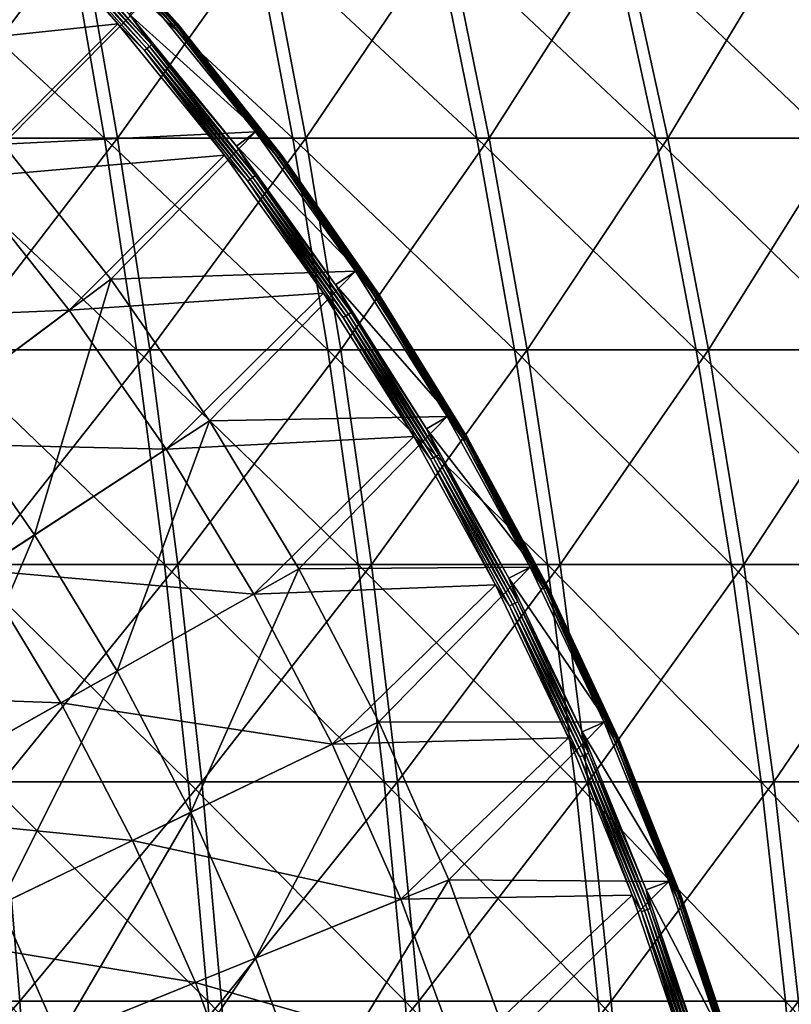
# Model space of a CAD drawing. Header units: millimetres. Extents: x -80 to 80, y -80 to 80.
# Tile 126 of 170: x 32 to 44, y 14 to 29. Entities that reach past the tile are written whole.
import ezdxf

# ---------------------------------------------------------------- set-up
doc = ezdxf.new("R2010")
doc.units = ezdxf.units.MM
doc.header["$LTSCALE"] = 13.670324
for name, color, linetype in [('1', 7, 'CONTINUOUS'), ('12', 7, 'CONTINUOUS'), ('14', 7, 'CONTINUOUS'), ('2', 7, 'CONTINUOUS'), ('4', 7, 'CONTINUOUS'), ('6', 7, 'CONTINUOUS'), ('8', 7, 'CONTINUOUS')]:
    doc.layers.add(name, color=color, linetype=linetype)

msp = doc.modelspace()

# ---------------------------------------------------------------- linework, layer by layer
at = {"layer": '1', "color": 7, "linetype": 'Continuous'}
for points in [[(30.811, 27.362, 68.571), (33.248, 30.615, 66.01), (30.293, 30.615, 67.417), (30.811, 27.362, 68.571)], [(33.817, 27.362, 67.14), (33.248, 30.615, 66.01), (30.811, 27.362, 68.571), (33.817, 27.362, 67.14)], [(33.817, 27.362, 67.14), (36.138, 30.615, 64.473), (33.248, 30.615, 66.01), (33.817, 27.362, 67.14)], [(36.757, 27.362, 65.576), (36.138, 30.615, 64.473), (33.817, 27.362, 67.14), (36.757, 27.362, 65.576)], [(36.757, 27.362, 65.576), (38.958, 30.615, 62.81), (36.138, 30.615, 64.473), (36.757, 27.362, 65.576)], [(39.624, 27.362, 63.885), (38.958, 30.615, 62.81), (36.757, 27.362, 65.576), (39.624, 27.362, 63.885)], [(39.624, 27.362, 63.885), (41.701, 30.615, 61.023), (38.958, 30.615, 62.81), (39.624, 27.362, 63.885)], [(42.414, 27.362, 62.067), (41.701, 30.615, 61.023), (39.624, 27.362, 63.885), (42.414, 27.362, 62.067)], [(42.414, 27.362, 62.067), (44.362, 30.615, 59.117), (41.701, 30.615, 61.023), (42.414, 27.362, 62.067)], [(45.121, 27.362, 60.129), (44.362, 30.615, 59.117), (42.414, 27.362, 62.067), (45.121, 27.362, 60.129)], [(31.271, 24.056, 69.595), (33.817, 27.362, 67.14), (30.811, 27.362, 68.571), (31.271, 24.056, 69.595)], [(34.322, 24.056, 68.142), (33.817, 27.362, 67.14), (31.271, 24.056, 69.595), (34.322, 24.056, 68.142)], [(34.322, 24.056, 68.142), (36.757, 27.362, 65.576), (33.817, 27.362, 67.14), (34.322, 24.056, 68.142)], [(37.306, 24.056, 66.555), (36.757, 27.362, 65.576), (34.322, 24.056, 68.142), (37.306, 24.056, 66.555)], [(37.306, 24.056, 66.555), (39.624, 27.362, 63.885), (36.757, 27.362, 65.576), (37.306, 24.056, 66.555)], [(40.216, 24.056, 64.838), (39.624, 27.362, 63.885), (37.306, 24.056, 66.555), (40.216, 24.056, 64.838)], [(40.216, 24.056, 64.838), (42.414, 27.362, 62.067), (39.624, 27.362, 63.885), (40.216, 24.056, 64.838)], [(43.047, 24.056, 62.994), (42.414, 27.362, 62.067), (40.216, 24.056, 64.838), (43.047, 24.056, 62.994)], [(43.047, 24.056, 62.994), (45.121, 27.362, 60.129), (42.414, 27.362, 62.067), (43.047, 24.056, 62.994)], [(45.794, 24.056, 61.026), (45.121, 27.362, 60.129), (43.047, 24.056, 62.994), (45.794, 24.056, 61.026)], [(31.672, 20.706, 70.485), (34.322, 24.056, 68.142), (31.271, 24.056, 69.595), (31.672, 20.706, 70.485)], [(34.761, 20.706, 69.014), (34.322, 24.056, 68.142), (31.672, 20.706, 70.485), (34.761, 20.706, 69.014)], [(34.761, 20.706, 69.014), (37.306, 24.056, 66.555), (34.322, 24.056, 68.142), (34.761, 20.706, 69.014)], [(37.783, 20.706, 67.407), (37.306, 24.056, 66.555), (34.761, 20.706, 69.014), (37.783, 20.706, 67.407)], [(37.783, 20.706, 67.407), (40.216, 24.056, 64.838), (37.306, 24.056, 66.555), (37.783, 20.706, 67.407)], [(40.731, 20.706, 65.668), (40.216, 24.056, 64.838), (37.783, 20.706, 67.407), (40.731, 20.706, 65.668)], [(40.731, 20.706, 65.668), (43.047, 24.056, 62.994), (40.216, 24.056, 64.838), (40.731, 20.706, 65.668)], [(43.598, 20.706, 63.8), (43.047, 24.056, 62.994), (40.731, 20.706, 65.668), (43.598, 20.706, 63.8)], [(43.598, 20.706, 63.8), (45.794, 24.056, 61.026), (43.047, 24.056, 62.994), (43.598, 20.706, 63.8)], [(46.381, 20.706, 61.807), (45.794, 24.056, 61.026), (43.598, 20.706, 63.8), (46.381, 20.706, 61.807)], [(32.012, 17.315, 71.242), (34.761, 20.706, 69.014), (31.672, 20.706, 70.485), (32.012, 17.315, 71.242)], [(35.135, 17.315, 69.755), (34.761, 20.706, 69.014), (32.012, 17.315, 71.242), (35.135, 17.315, 69.755)], [(35.135, 17.315, 69.755), (37.783, 20.706, 67.407), (34.761, 20.706, 69.014), (35.135, 17.315, 69.755)], [(38.189, 17.315, 68.131), (37.783, 20.706, 67.407), (35.135, 17.315, 69.755), (38.189, 17.315, 68.131)], [(38.189, 17.315, 68.131), (40.731, 20.706, 65.668), (37.783, 20.706, 67.407), (38.189, 17.315, 68.131)], [(41.168, 17.315, 66.373), (40.731, 20.706, 65.668), (38.189, 17.315, 68.131), (41.168, 17.315, 66.373)], [(41.168, 17.315, 66.373), (43.598, 20.706, 63.8), (40.731, 20.706, 65.668), (41.168, 17.315, 66.373)], [(44.066, 17.315, 64.485), (43.598, 20.706, 63.8), (41.168, 17.315, 66.373), (44.066, 17.315, 64.485)], [(44.066, 17.315, 64.485), (46.381, 20.706, 61.807), (43.598, 20.706, 63.8), (44.066, 17.315, 64.485)], [(46.878, 17.315, 62.471), (46.381, 20.706, 61.807), (44.066, 17.315, 64.485), (46.878, 17.315, 62.471)], [(32.291, 13.892, 71.863), (32.012, 17.315, 71.242), (29.077, 13.892, 73.223), (32.291, 13.892, 71.863)], [(32.291, 13.892, 71.863), (35.135, 17.315, 69.755), (32.012, 17.315, 71.242), (32.291, 13.892, 71.863)], [(35.441, 13.892, 70.363), (35.135, 17.315, 69.755), (32.291, 13.892, 71.863), (35.441, 13.892, 70.363)], [(35.441, 13.892, 70.363), (38.189, 17.315, 68.131), (35.135, 17.315, 69.755), (35.441, 13.892, 70.363)], [(38.522, 13.892, 68.725), (38.189, 17.315, 68.131), (35.441, 13.892, 70.363), (38.522, 13.892, 68.725)], [(38.522, 13.892, 68.725), (41.168, 17.315, 66.373), (38.189, 17.315, 68.131), (38.522, 13.892, 68.725)], [(41.527, 13.892, 66.952), (41.168, 17.315, 66.373), (38.522, 13.892, 68.725), (41.527, 13.892, 66.952)], [(41.527, 13.892, 66.952), (44.066, 17.315, 64.485), (41.168, 17.315, 66.373), (41.527, 13.892, 66.952)], [(44.451, 13.892, 65.047), (44.066, 17.315, 64.485), (41.527, 13.892, 66.952), (44.451, 13.892, 65.047)], [(44.451, 13.892, 65.047), (46.878, 17.315, 62.471), (44.066, 17.315, 64.485), (44.451, 13.892, 65.047)], [(29.273, 10.442, 73.716), (32.291, 13.892, 71.863), (29.077, 13.892, 73.223), (29.273, 10.442, 73.716)], [(32.508, 10.442, 72.348), (32.291, 13.892, 71.863), (29.273, 10.442, 73.716), (32.508, 10.442, 72.348)], [(32.508, 10.442, 72.348), (35.441, 13.892, 70.363), (32.291, 13.892, 71.863), (32.508, 10.442, 72.348)], [(35.68, 10.442, 70.837), (35.441, 13.892, 70.363), (32.508, 10.442, 72.348), (35.68, 10.442, 70.837)], [(35.68, 10.442, 70.837), (38.522, 13.892, 68.725), (35.441, 13.892, 70.363), (35.68, 10.442, 70.837)], [(38.781, 10.442, 69.188), (38.522, 13.892, 68.725), (35.68, 10.442, 70.837), (38.781, 10.442, 69.188)], [(38.781, 10.442, 69.188), (41.527, 13.892, 66.952), (38.522, 13.892, 68.725), (38.781, 10.442, 69.188)], [(41.807, 10.442, 67.403), (41.527, 13.892, 66.952), (38.781, 10.442, 69.188), (41.807, 10.442, 67.403)], [(41.807, 10.442, 67.403), (44.451, 13.892, 65.047), (41.527, 13.892, 66.952), (41.807, 10.442, 67.403)], [(44.75, 10.442, 65.486), (44.451, 13.892, 65.047), (41.807, 10.442, 67.403), (44.75, 10.442, 65.486)]]:
    msp.add_3dface(points, dxfattribs=at)
at = {"layer": '12', "color": 42, "linetype": 'Continuous', "true_color": 0xd9ad06}
for points in [[(33.822, 29.148, 67.745), (29.637, 28.702, 69.467), (32.036, 31.1, 67.745), (33.822, 29.148, 67.745)], [(31.415, 26.744, 69.467), (29.637, 28.702, 69.467), (33.822, 29.148, 67.745), (31.415, 26.744, 69.467)], [(35.489, 27.093, 67.745), (31.415, 26.744, 69.467), (33.822, 29.148, 67.745), (35.489, 27.093, 67.745)], [(33.064, 24.676, 69.467), (31.415, 26.744, 69.467), (35.489, 27.093, 67.745), (33.064, 24.676, 69.467)], [(37.032, 24.943, 67.745), (33.064, 24.676, 69.467), (35.489, 27.093, 67.745), (37.032, 24.943, 67.745)], [(31.415, 26.744, 69.467), (33.064, 24.676, 69.467), (28.779, 24.5, 71.053), (31.415, 26.744, 69.467)], [(34.577, 22.507, 69.467), (33.064, 24.676, 69.467), (37.032, 24.943, 67.745), (34.577, 22.507, 69.467)], [(38.444, 22.705, 67.745), (34.577, 22.507, 69.467), (37.032, 24.943, 67.745), (38.444, 22.705, 67.745)], [(28.779, 24.5, 71.053), (33.064, 24.676, 69.467), (30.289, 22.605, 71.053), (28.779, 24.5, 71.053)], [(33.064, 24.676, 69.467), (34.577, 22.507, 69.467), (30.289, 22.605, 71.053), (33.064, 24.676, 69.467)], [(30.289, 22.605, 71.053), (34.577, 22.507, 69.467), (31.675, 20.618, 71.053), (30.289, 22.605, 71.053)], [(35.948, 20.245, 69.467), (34.577, 22.507, 69.467), (38.444, 22.705, 67.745), (35.948, 20.245, 69.467)], [(39.722, 20.388, 67.745), (35.948, 20.245, 69.467), (38.444, 22.705, 67.745), (39.722, 20.388, 67.745)], [(34.577, 22.507, 69.467), (35.948, 20.245, 69.467), (31.675, 20.618, 71.053), (34.577, 22.507, 69.467)], [(31.675, 20.618, 71.053), (32.931, 18.547, 71.053), (28.722, 18.696, 72.496), (31.675, 20.618, 71.053)], [(31.675, 20.618, 71.053), (35.948, 20.245, 69.467), (32.931, 18.547, 71.053), (31.675, 20.618, 71.053)], [(37.171, 17.901, 69.467), (35.948, 20.245, 69.467), (39.722, 20.388, 67.745), (37.171, 17.901, 69.467)], [(40.86, 17.999, 67.745), (37.171, 17.901, 69.467), (39.722, 20.388, 67.745), (40.86, 17.999, 67.745)], [(35.948, 20.245, 69.467), (37.171, 17.901, 69.467), (32.931, 18.547, 71.053), (35.948, 20.245, 69.467)], [(28.722, 18.696, 72.496), (32.931, 18.547, 71.053), (29.861, 16.817, 72.496), (28.722, 18.696, 72.496)], [(32.931, 18.547, 71.053), (34.052, 16.399, 71.053), (29.861, 16.817, 72.496), (32.931, 18.547, 71.053)], [(32.931, 18.547, 71.053), (37.171, 17.901, 69.467), (34.052, 16.399, 71.053), (32.931, 18.547, 71.053)], [(38.242, 15.482, 69.467), (37.171, 17.901, 69.467), (40.86, 17.999, 67.745), (38.242, 15.482, 69.467)], [(41.855, 15.547, 67.745), (38.242, 15.482, 69.467), (40.86, 17.999, 67.745), (41.855, 15.547, 67.745)], [(37.171, 17.901, 69.467), (38.242, 15.482, 69.467), (34.052, 16.399, 71.053), (37.171, 17.901, 69.467)], [(29.861, 16.817, 72.496), (34.052, 16.399, 71.053), (30.877, 14.87, 72.496), (29.861, 16.817, 72.496)], [(34.052, 16.399, 71.053), (35.033, 14.183, 71.053), (30.877, 14.87, 72.496), (34.052, 16.399, 71.053)], [(34.052, 16.399, 71.053), (38.242, 15.482, 69.467), (35.033, 14.183, 71.053), (34.052, 16.399, 71.053)], [(39.155, 13, 69.467), (38.242, 15.482, 69.467), (41.855, 15.547, 67.745), (39.155, 13, 69.467)], [(42.702, 13.04, 67.745), (39.155, 13, 69.467), (41.855, 15.547, 67.745), (42.702, 13.04, 67.745)], [(38.242, 15.482, 69.467), (39.155, 13, 69.467), (35.033, 14.183, 71.053), (38.242, 15.482, 69.467)], [(30.877, 14.87, 72.496), (35.033, 14.183, 71.053), (31.767, 12.861, 72.496), (30.877, 14.87, 72.496)], [(35.033, 14.183, 71.053), (35.869, 11.909, 71.053), (31.767, 12.861, 72.496), (35.033, 14.183, 71.053)], [(35.033, 14.183, 71.053), (39.155, 13, 69.467), (35.869, 11.909, 71.053), (35.033, 14.183, 71.053)]]:
    msp.add_3dface(points, dxfattribs=at)
at = {"layer": '14', "color": 42, "linetype": 'Continuous', "true_color": 0xd9ad06}
for points in [[(33.822, 29.148, 67.745), (32.036, 31.1, 67.745), (32.51, 30.672, 67.727), (33.822, 29.148, 67.745)], [(34.315, 28.793, 67.728), (32.546, 30.706, 67.721), (32.582, 30.74, 67.728), (34.315, 28.793, 67.728)], [(34.35, 28.823, 67.747), (32.582, 30.74, 67.728), (32.616, 30.772, 67.747), (34.35, 28.823, 67.747)], [(34.315, 28.793, 67.728), (32.582, 30.74, 67.728), (34.35, 28.823, 67.747), (34.315, 28.793, 67.728)], [(33.998, 29.299, 67.776), (34.35, 28.823, 67.747), (32.616, 30.772, 67.747), (33.998, 29.299, 67.776)], [(34.277, 28.762, 67.721), (32.51, 30.672, 67.727), (32.546, 30.706, 67.721), (34.277, 28.762, 67.721)], [(34.239, 28.73, 67.727), (33.822, 29.148, 67.745), (32.51, 30.672, 67.727), (34.239, 28.73, 67.727)], [(34.239, 28.73, 67.727), (32.51, 30.672, 67.727), (34.277, 28.762, 67.721), (34.239, 28.73, 67.727)], [(34.277, 28.762, 67.721), (32.546, 30.706, 67.721), (34.315, 28.793, 67.728), (34.277, 28.762, 67.721)], [(33.998, 29.299, 67.776), (35.674, 27.234, 67.776), (34.35, 28.823, 67.747), (33.998, 29.299, 67.776)], [(35.489, 27.093, 67.745), (33.822, 29.148, 67.745), (34.239, 28.73, 67.727), (35.489, 27.093, 67.745)], [(35.891, 26.72, 67.721), (34.239, 28.73, 67.727), (34.277, 28.762, 67.721), (35.891, 26.72, 67.721)], [(35.931, 26.749, 67.728), (34.277, 28.762, 67.721), (34.315, 28.793, 67.728), (35.931, 26.749, 67.728)], [(35.891, 26.72, 67.721), (34.277, 28.762, 67.721), (35.931, 26.749, 67.728), (35.891, 26.72, 67.721)], [(35.968, 26.777, 67.747), (34.315, 28.793, 67.728), (34.35, 28.823, 67.747), (35.968, 26.777, 67.747)], [(35.931, 26.749, 67.728), (34.315, 28.793, 67.728), (35.968, 26.777, 67.747), (35.931, 26.749, 67.728)], [(35.674, 27.234, 67.776), (35.968, 26.777, 67.747), (34.35, 28.823, 67.747), (35.674, 27.234, 67.776)], [(35.851, 26.69, 67.727), (35.489, 27.093, 67.745), (34.239, 28.73, 67.727), (35.851, 26.69, 67.727)], [(35.851, 26.69, 67.727), (34.239, 28.73, 67.727), (35.891, 26.72, 67.721), (35.851, 26.69, 67.727)], [(35.674, 27.234, 67.776), (37.224, 25.073, 67.776), (35.968, 26.777, 67.747), (35.674, 27.234, 67.776)], [(37.032, 24.943, 67.745), (35.489, 27.093, 67.745), (35.851, 26.69, 67.727), (37.032, 24.943, 67.745)], [(37.425, 24.615, 67.728), (35.891, 26.72, 67.721), (35.931, 26.749, 67.728), (37.425, 24.615, 67.728)], [(37.464, 24.64, 67.747), (35.931, 26.749, 67.728), (35.968, 26.777, 67.747), (37.464, 24.64, 67.747)], [(37.425, 24.615, 67.728), (35.931, 26.749, 67.728), (37.464, 24.64, 67.747), (37.425, 24.615, 67.728)], [(37.224, 25.073, 67.776), (37.464, 24.64, 67.747), (35.968, 26.777, 67.747), (37.224, 25.073, 67.776)], [(37.384, 24.588, 67.721), (35.851, 26.69, 67.727), (35.891, 26.72, 67.721), (37.384, 24.588, 67.721)], [(37.342, 24.561, 67.727), (37.032, 24.943, 67.745), (35.851, 26.69, 67.727), (37.342, 24.561, 67.727)], [(37.342, 24.561, 67.727), (35.851, 26.69, 67.727), (37.384, 24.588, 67.721), (37.342, 24.561, 67.727)], [(37.384, 24.588, 67.721), (35.891, 26.72, 67.721), (37.425, 24.615, 67.728), (37.384, 24.588, 67.721)], [(37.224, 25.073, 67.776), (38.644, 22.823, 67.776), (37.464, 24.64, 67.747), (37.224, 25.073, 67.776)], [(38.444, 22.705, 67.745), (37.032, 24.943, 67.745), (37.342, 24.561, 67.727), (38.444, 22.705, 67.745)], [(38.793, 22.397, 67.728), (37.384, 24.588, 67.721), (37.425, 24.615, 67.728), (38.793, 22.397, 67.728)], [(38.833, 22.42, 67.747), (37.425, 24.615, 67.728), (37.464, 24.64, 67.747), (38.833, 22.42, 67.747)], [(38.793, 22.397, 67.728), (37.425, 24.615, 67.728), (38.833, 22.42, 67.747), (38.793, 22.397, 67.728)], [(38.644, 22.823, 67.776), (38.833, 22.42, 67.747), (37.464, 24.64, 67.747), (38.644, 22.823, 67.776)], [(38.75, 22.373, 67.721), (37.342, 24.561, 67.727), (37.384, 24.588, 67.721), (38.75, 22.373, 67.721)], [(38.707, 22.348, 67.727), (38.444, 22.705, 67.745), (37.342, 24.561, 67.727), (38.707, 22.348, 67.727)], [(38.707, 22.348, 67.727), (37.342, 24.561, 67.727), (38.75, 22.373, 67.721), (38.707, 22.348, 67.727)], [(38.75, 22.373, 67.721), (37.384, 24.588, 67.721), (38.793, 22.397, 67.728), (38.75, 22.373, 67.721)], [(38.644, 22.823, 67.776), (39.929, 20.494, 67.776), (38.833, 22.42, 67.747), (38.644, 22.823, 67.776)], [(39.722, 20.388, 67.745), (38.444, 22.705, 67.745), (38.707, 22.348, 67.727), (39.722, 20.388, 67.745)], [(39.986, 20.082, 67.721), (38.707, 22.348, 67.727), (38.75, 22.373, 67.721), (39.986, 20.082, 67.721)], [(39.941, 20.059, 67.727), (39.722, 20.388, 67.745), (38.707, 22.348, 67.727), (39.941, 20.059, 67.727)], [(39.941, 20.059, 67.727), (38.707, 22.348, 67.727), (39.986, 20.082, 67.721), (39.941, 20.059, 67.727)], [(40.03, 20.104, 67.728), (38.75, 22.373, 67.721), (38.793, 22.397, 67.728), (40.03, 20.104, 67.728)], [(39.986, 20.082, 67.721), (38.75, 22.373, 67.721), (40.03, 20.104, 67.728), (39.986, 20.082, 67.721)], [(40.071, 20.125, 67.747), (38.793, 22.397, 67.728), (38.833, 22.42, 67.747), (40.071, 20.125, 67.747)], [(40.03, 20.104, 67.728), (38.793, 22.397, 67.728), (40.071, 20.125, 67.747), (40.03, 20.104, 67.728)], [(39.929, 20.494, 67.776), (40.071, 20.125, 67.747), (38.833, 22.42, 67.747), (39.929, 20.494, 67.776)], [(39.929, 20.494, 67.776), (41.073, 18.093, 67.776), (40.071, 20.125, 67.747), (39.929, 20.494, 67.776)], [(40.86, 17.999, 67.745), (39.722, 20.388, 67.745), (39.941, 20.059, 67.727), (40.86, 17.999, 67.745)], [(41.086, 17.723, 67.721), (39.941, 20.059, 67.727), (39.986, 20.082, 67.721), (41.086, 17.723, 67.721)], [(41.04, 17.703, 67.727), (40.86, 17.999, 67.745), (39.941, 20.059, 67.727), (41.04, 17.703, 67.727)], [(41.04, 17.703, 67.727), (39.941, 20.059, 67.727), (41.086, 17.723, 67.721), (41.04, 17.703, 67.727)], [(41.131, 17.742, 67.728), (39.986, 20.082, 67.721), (40.03, 20.104, 67.728), (41.131, 17.742, 67.728)], [(41.086, 17.723, 67.721), (39.986, 20.082, 67.721), (41.131, 17.742, 67.728), (41.086, 17.723, 67.721)], [(41.174, 17.761, 67.747), (40.03, 20.104, 67.728), (40.071, 20.125, 67.747), (41.174, 17.761, 67.747)], [(41.131, 17.742, 67.728), (40.03, 20.104, 67.728), (41.174, 17.761, 67.747), (41.131, 17.742, 67.728)], [(41.073, 18.093, 67.776), (41.174, 17.761, 67.747), (40.071, 20.125, 67.747), (41.073, 18.093, 67.776)], [(41.855, 15.547, 67.745), (40.86, 17.999, 67.745), (41.04, 17.703, 67.727), (41.855, 15.547, 67.745)], [(41.073, 18.093, 67.776), (42.072, 15.628, 67.776), (41.174, 17.761, 67.747), (41.073, 18.093, 67.776)], [(42.047, 15.304, 67.721), (41.04, 17.703, 67.727), (41.086, 17.723, 67.721), (42.047, 15.304, 67.721)], [(42, 15.287, 67.727), (41.855, 15.547, 67.745), (41.04, 17.703, 67.727), (42, 15.287, 67.727)], [(42, 15.287, 67.727), (41.04, 17.703, 67.727), (42.047, 15.304, 67.721), (42, 15.287, 67.727)], [(42.093, 15.321, 67.728), (41.086, 17.723, 67.721), (41.131, 17.742, 67.728), (42.093, 15.321, 67.728)], [(42.047, 15.304, 67.721), (41.086, 17.723, 67.721), (42.093, 15.321, 67.728), (42.047, 15.304, 67.721)], [(42.137, 15.336, 67.747), (41.131, 17.742, 67.728), (41.174, 17.761, 67.747), (42.137, 15.336, 67.747)], [(42.093, 15.321, 67.728), (41.131, 17.742, 67.728), (42.137, 15.336, 67.747), (42.093, 15.321, 67.728)], [(42.072, 15.628, 67.776), (42.137, 15.336, 67.747), (41.174, 17.761, 67.747), (42.072, 15.628, 67.776)], [(42.702, 13.04, 67.745), (41.855, 15.547, 67.745), (42, 15.287, 67.727), (42.702, 13.04, 67.745)], [(42.072, 15.628, 67.776), (42.924, 13.108, 67.776), (42.137, 15.336, 67.747), (42.072, 15.628, 67.776)], [(42.865, 12.833, 67.721), (42, 15.287, 67.727), (42.047, 15.304, 67.721), (42.865, 12.833, 67.721)], [(42.818, 12.819, 67.727), (42.702, 13.04, 67.745), (42, 15.287, 67.727), (42.818, 12.819, 67.727)], [(42.818, 12.819, 67.727), (42, 15.287, 67.727), (42.865, 12.833, 67.721), (42.818, 12.819, 67.727)], [(42.913, 12.847, 67.728), (42.047, 15.304, 67.721), (42.093, 15.321, 67.728), (42.913, 12.847, 67.728)], [(42.865, 12.833, 67.721), (42.047, 15.304, 67.721), (42.913, 12.847, 67.728), (42.865, 12.833, 67.721)], [(42.957, 12.86, 67.747), (42.093, 15.321, 67.728), (42.137, 15.336, 67.747), (42.957, 12.86, 67.747)], [(42.913, 12.847, 67.728), (42.093, 15.321, 67.728), (42.957, 12.86, 67.747), (42.913, 12.847, 67.728)], [(42.924, 13.108, 67.776), (42.957, 12.86, 67.747), (42.137, 15.336, 67.747), (42.924, 13.108, 67.776)]]:
    msp.add_3dface(points, dxfattribs=at)
at = {"layer": '2', "color": 7, "linetype": 'Continuous'}
for points in [[(33.047, 30.615, -66.111), (33.612, 27.362, -67.243), (30.087, 30.615, -67.509), (33.047, 30.615, -66.111)], [(30.087, 30.615, -67.509), (33.612, 27.362, -67.243), (30.602, 27.362, -68.665), (30.087, 30.615, -67.509)], [(35.941, 30.615, -64.583), (36.557, 27.362, -65.688), (33.047, 30.615, -66.111), (35.941, 30.615, -64.583)], [(33.047, 30.615, -66.111), (36.557, 27.362, -65.688), (33.612, 27.362, -67.243), (33.047, 30.615, -66.111)], [(38.766, 30.615, -62.928), (39.429, 27.362, -64.005), (35.941, 30.615, -64.583), (38.766, 30.615, -62.928)], [(35.941, 30.615, -64.583), (39.429, 27.362, -64.005), (36.557, 27.362, -65.688), (35.941, 30.615, -64.583)], [(41.514, 30.615, -61.15), (42.225, 27.362, -62.197), (38.766, 30.615, -62.928), (41.514, 30.615, -61.15)], [(38.766, 30.615, -62.928), (42.225, 27.362, -62.197), (39.429, 27.362, -64.005), (38.766, 30.615, -62.928)], [(44.181, 30.615, -59.252), (44.937, 27.362, -60.266), (41.514, 30.615, -61.15), (44.181, 30.615, -59.252)], [(41.514, 30.615, -61.15), (44.937, 27.362, -60.266), (42.225, 27.362, -62.197), (41.514, 30.615, -61.15)], [(46.761, 30.615, -57.238), (47.561, 27.362, -58.217), (44.181, 30.615, -59.252), (46.761, 30.615, -57.238)], [(44.181, 30.615, -59.252), (47.561, 27.362, -58.217), (44.937, 27.362, -60.266), (44.181, 30.615, -59.252)], [(33.612, 27.362, -67.243), (34.114, 24.056, -68.246), (30.602, 27.362, -68.665), (33.612, 27.362, -67.243)], [(30.602, 27.362, -68.665), (34.114, 24.056, -68.246), (31.059, 24.056, -69.69), (30.602, 27.362, -68.665)], [(36.557, 27.362, -65.688), (37.102, 24.056, -66.669), (33.612, 27.362, -67.243), (36.557, 27.362, -65.688)], [(33.612, 27.362, -67.243), (37.102, 24.056, -66.669), (34.114, 24.056, -68.246), (33.612, 27.362, -67.243)], [(39.429, 27.362, -64.005), (40.018, 24.056, -64.961), (36.557, 27.362, -65.688), (39.429, 27.362, -64.005)], [(36.557, 27.362, -65.688), (40.018, 24.056, -64.961), (37.102, 24.056, -66.669), (36.557, 27.362, -65.688)], [(42.225, 27.362, -62.197), (42.855, 24.056, -63.125), (39.429, 27.362, -64.005), (42.225, 27.362, -62.197)], [(39.429, 27.362, -64.005), (42.855, 24.056, -63.125), (40.018, 24.056, -64.961), (39.429, 27.362, -64.005)], [(44.937, 27.362, -60.266), (45.608, 24.056, -61.166), (42.225, 27.362, -62.197), (44.937, 27.362, -60.266)], [(42.225, 27.362, -62.197), (45.608, 24.056, -61.166), (42.855, 24.056, -63.125), (42.225, 27.362, -62.197)], [(34.114, 24.056, -68.246), (34.551, 20.706, -69.12), (31.059, 24.056, -69.69), (34.114, 24.056, -68.246)], [(31.059, 24.056, -69.69), (34.551, 20.706, -69.12), (31.456, 20.706, -70.582), (31.059, 24.056, -69.69)], [(37.102, 24.056, -66.669), (37.577, 20.706, -67.522), (34.114, 24.056, -68.246), (37.102, 24.056, -66.669)], [(34.114, 24.056, -68.246), (37.577, 20.706, -67.522), (34.551, 20.706, -69.12), (34.114, 24.056, -68.246)], [(40.018, 24.056, -64.961), (40.53, 20.706, -65.792), (37.102, 24.056, -66.669), (40.018, 24.056, -64.961)], [(37.102, 24.056, -66.669), (40.53, 20.706, -65.792), (37.577, 20.706, -67.522), (37.102, 24.056, -66.669)], [(42.855, 24.056, -63.125), (43.403, 20.706, -63.933), (40.018, 24.056, -64.961), (42.855, 24.056, -63.125)], [(40.018, 24.056, -64.961), (43.403, 20.706, -63.933), (40.53, 20.706, -65.792), (40.018, 24.056, -64.961)], [(45.608, 24.056, -61.166), (46.192, 20.706, -61.949), (42.855, 24.056, -63.125), (45.608, 24.056, -61.166)], [(42.855, 24.056, -63.125), (46.192, 20.706, -61.949), (43.403, 20.706, -63.933), (42.855, 24.056, -63.125)], [(34.551, 20.706, -69.12), (34.921, 17.315, -69.862), (31.456, 20.706, -70.582), (34.551, 20.706, -69.12)], [(31.456, 20.706, -70.582), (34.921, 17.315, -69.862), (31.794, 17.315, -71.34), (31.456, 20.706, -70.582)], [(37.577, 20.706, -67.522), (37.981, 17.315, -68.247), (34.551, 20.706, -69.12), (37.577, 20.706, -67.522)], [(34.551, 20.706, -69.12), (37.981, 17.315, -68.247), (34.921, 17.315, -69.862), (34.551, 20.706, -69.12)], [(40.53, 20.706, -65.792), (40.965, 17.315, -66.498), (37.577, 20.706, -67.522), (40.53, 20.706, -65.792)], [(37.577, 20.706, -67.522), (40.965, 17.315, -66.498), (37.981, 17.315, -68.247), (37.577, 20.706, -67.522)], [(43.403, 20.706, -63.933), (43.869, 17.315, -64.619), (40.53, 20.706, -65.792), (43.403, 20.706, -63.933)], [(40.53, 20.706, -65.792), (43.869, 17.315, -64.619), (40.965, 17.315, -66.498), (40.53, 20.706, -65.792)], [(46.192, 20.706, -61.949), (46.687, 17.315, -62.614), (43.403, 20.706, -63.933), (46.192, 20.706, -61.949)], [(43.403, 20.706, -63.933), (46.687, 17.315, -62.614), (43.869, 17.315, -64.619), (43.403, 20.706, -63.933)], [(34.921, 17.315, -69.862), (35.226, 13.892, -70.471), (31.794, 17.315, -71.34), (34.921, 17.315, -69.862)], [(31.794, 17.315, -71.34), (35.226, 13.892, -70.471), (32.071, 13.892, -71.962), (31.794, 17.315, -71.34)], [(37.981, 17.315, -68.247), (38.312, 13.892, -68.842), (34.921, 17.315, -69.862), (37.981, 17.315, -68.247)], [(34.921, 17.315, -69.862), (38.312, 13.892, -68.842), (35.226, 13.892, -70.471), (34.921, 17.315, -69.862)], [(40.965, 17.315, -66.498), (41.322, 13.892, -67.078), (37.981, 17.315, -68.247), (40.965, 17.315, -66.498)], [(37.981, 17.315, -68.247), (41.322, 13.892, -67.078), (38.312, 13.892, -68.842), (37.981, 17.315, -68.247)], [(43.869, 17.315, -64.619), (44.252, 13.892, -65.183), (40.965, 17.315, -66.498), (43.869, 17.315, -64.619)], [(40.965, 17.315, -66.498), (44.252, 13.892, -65.183), (41.322, 13.892, -67.078), (40.965, 17.315, -66.498)], [(46.687, 17.315, -62.614), (47.095, 13.892, -63.159), (43.869, 17.315, -64.619), (46.687, 17.315, -62.614)], [(43.869, 17.315, -64.619), (47.095, 13.892, -63.159), (44.252, 13.892, -65.183), (43.869, 17.315, -64.619)], [(35.226, 13.892, -70.471), (35.463, 10.442, -70.946), (32.071, 13.892, -71.962), (35.226, 13.892, -70.471)], [(32.071, 13.892, -71.962), (35.463, 10.442, -70.946), (32.287, 10.442, -72.446), (32.071, 13.892, -71.962)], [(38.312, 13.892, -68.842), (38.57, 10.442, -69.306), (35.226, 13.892, -70.471), (38.312, 13.892, -68.842)], [(35.226, 13.892, -70.471), (38.57, 10.442, -69.306), (35.463, 10.442, -70.946), (35.226, 13.892, -70.471)], [(41.322, 13.892, -67.078), (41.601, 10.442, -67.53), (38.312, 13.892, -68.842), (41.322, 13.892, -67.078)], [(38.312, 13.892, -68.842), (41.601, 10.442, -67.53), (38.57, 10.442, -69.306), (38.312, 13.892, -68.842)], [(44.252, 13.892, -65.183), (44.55, 10.442, -65.622), (41.322, 13.892, -67.078), (44.252, 13.892, -65.183)], [(41.322, 13.892, -67.078), (44.55, 10.442, -65.622), (41.601, 10.442, -67.53), (41.322, 13.892, -67.078)], [(47.095, 13.892, -63.159), (47.412, 10.442, -63.585), (44.252, 13.892, -65.183), (47.095, 13.892, -63.159)], [(44.252, 13.892, -65.183), (47.412, 10.442, -63.585), (44.55, 10.442, -65.622), (44.252, 13.892, -65.183)]]:
    msp.add_3dface(points, dxfattribs=at)
at = {"layer": '4', "color": 42, "linetype": 'Continuous', "true_color": 0xd9ad06}
for points in [[(30.216, 29.263, 70.132), (32.029, 27.267, 70.132), (34.283, 29.545, 68.497), (30.216, 29.263, 70.132)], [(34.283, 29.545, 68.497), (32.029, 27.267, 70.132), (35.973, 27.462, 68.497), (34.283, 29.545, 68.497)], [(32.029, 27.267, 70.132), (33.71, 25.158, 70.132), (35.973, 27.462, 68.497), (32.029, 27.267, 70.132)], [(35.973, 27.462, 68.497), (33.71, 25.158, 70.132), (37.536, 25.283, 68.497), (35.973, 27.462, 68.497)], [(32.029, 27.267, 70.132), (31.1, 23.211, 71.647), (33.71, 25.158, 70.132), (32.029, 27.267, 70.132)], [(33.71, 25.158, 70.132), (35.253, 22.947, 70.132), (37.536, 25.283, 68.497), (33.71, 25.158, 70.132)], [(37.536, 25.283, 68.497), (35.253, 22.947, 70.132), (38.968, 23.015, 68.497), (37.536, 25.283, 68.497)], [(31.1, 23.211, 71.647), (32.523, 21.17, 71.647), (33.71, 25.158, 70.132), (31.1, 23.211, 71.647)], [(33.71, 25.158, 70.132), (32.523, 21.17, 71.647), (35.253, 22.947, 70.132), (33.71, 25.158, 70.132)], [(31.1, 23.211, 71.647), (29.748, 19.364, 73.037), (32.523, 21.17, 71.647), (31.1, 23.211, 71.647)], [(32.523, 21.17, 71.647), (33.813, 19.043, 71.647), (35.253, 22.947, 70.132), (32.523, 21.17, 71.647)], [(35.253, 22.947, 70.132), (33.813, 19.043, 71.647), (36.65, 20.641, 70.132), (35.253, 22.947, 70.132)], [(35.253, 22.947, 70.132), (36.65, 20.641, 70.132), (38.968, 23.015, 68.497), (35.253, 22.947, 70.132)], [(38.968, 23.015, 68.497), (36.65, 20.641, 70.132), (40.263, 20.666, 68.497), (38.968, 23.015, 68.497)], [(29.748, 19.364, 73.037), (30.928, 17.418, 73.037), (32.523, 21.17, 71.647), (29.748, 19.364, 73.037)], [(32.523, 21.17, 71.647), (30.928, 17.418, 73.037), (33.813, 19.043, 71.647), (32.523, 21.17, 71.647)], [(33.813, 19.043, 71.647), (34.964, 16.838, 71.647), (36.65, 20.641, 70.132), (33.813, 19.043, 71.647)], [(36.65, 20.641, 70.132), (34.964, 16.838, 71.647), (37.898, 18.251, 70.132), (36.65, 20.641, 70.132)], [(36.65, 20.641, 70.132), (37.898, 18.251, 70.132), (40.263, 20.666, 68.497), (36.65, 20.641, 70.132)], [(40.263, 20.666, 68.497), (37.898, 18.251, 70.132), (41.417, 18.244, 68.497), (40.263, 20.666, 68.497)], [(30.928, 17.418, 73.037), (31.98, 15.401, 73.037), (33.813, 19.043, 71.647), (30.928, 17.418, 73.037)], [(33.813, 19.043, 71.647), (31.98, 15.401, 73.037), (34.964, 16.838, 71.647), (33.813, 19.043, 71.647)], [(34.964, 16.838, 71.647), (35.971, 14.563, 71.647), (37.898, 18.251, 70.132), (34.964, 16.838, 71.647)], [(37.898, 18.251, 70.132), (35.971, 14.563, 71.647), (38.989, 15.785, 70.132), (37.898, 18.251, 70.132)], [(37.898, 18.251, 70.132), (38.989, 15.785, 70.132), (41.417, 18.244, 68.497), (37.898, 18.251, 70.132)], [(41.417, 18.244, 68.497), (38.989, 15.785, 70.132), (42.425, 15.759, 68.497), (41.417, 18.244, 68.497)], [(31.98, 15.401, 73.037), (32.901, 13.32, 73.037), (34.964, 16.838, 71.647), (31.98, 15.401, 73.037)], [(34.964, 16.838, 71.647), (32.901, 13.32, 73.037), (35.971, 14.563, 71.647), (34.964, 16.838, 71.647)], [(35.971, 14.563, 71.647), (36.83, 12.228, 71.647), (38.989, 15.785, 70.132), (35.971, 14.563, 71.647)], [(38.989, 15.785, 70.132), (36.83, 12.228, 71.647), (39.92, 13.254, 70.132), (38.989, 15.785, 70.132)], [(38.989, 15.785, 70.132), (39.92, 13.254, 70.132), (42.425, 15.759, 68.497), (38.989, 15.785, 70.132)], [(42.425, 15.759, 68.497), (39.92, 13.254, 70.132), (43.284, 13.218, 68.497), (42.425, 15.759, 68.497)], [(31.98, 15.401, 73.037), (29.785, 12.059, 74.302), (32.901, 13.32, 73.037), (31.98, 15.401, 73.037)], [(32.901, 13.32, 73.037), (33.687, 11.185, 73.037), (35.971, 14.563, 71.647), (32.901, 13.32, 73.037)], [(35.971, 14.563, 71.647), (33.687, 11.185, 73.037), (36.83, 12.228, 71.647), (35.971, 14.563, 71.647)]]:
    msp.add_3dface(points, dxfattribs=at)
at = {"layer": '6', "color": 42, "linetype": 'Continuous', "true_color": 0xd9ad06}
for points in [[(36.007, 27.488, 68.176), (33.998, 29.299, 67.776), (34.316, 29.573, 68.176), (36.007, 27.488, 68.176)], [(35.674, 27.234, 67.776), (33.998, 29.299, 67.776), (36.007, 27.488, 68.176), (35.674, 27.234, 67.776)], [(37.572, 25.307, 68.176), (35.674, 27.234, 67.776), (36.007, 27.488, 68.176), (37.572, 25.307, 68.176)], [(37.224, 25.073, 67.776), (35.674, 27.234, 67.776), (37.572, 25.307, 68.176), (37.224, 25.073, 67.776)], [(39.006, 23.037, 68.176), (37.224, 25.073, 67.776), (37.572, 25.307, 68.176), (39.006, 23.037, 68.176)], [(38.644, 22.823, 67.776), (37.224, 25.073, 67.776), (39.006, 23.037, 68.176), (38.644, 22.823, 67.776)], [(40.302, 20.685, 68.176), (38.644, 22.823, 67.776), (39.006, 23.037, 68.176), (40.302, 20.685, 68.176)], [(39.929, 20.494, 67.776), (38.644, 22.823, 67.776), (40.302, 20.685, 68.176), (39.929, 20.494, 67.776)], [(41.456, 18.262, 68.176), (39.929, 20.494, 67.776), (40.302, 20.685, 68.176), (41.456, 18.262, 68.176)], [(41.073, 18.093, 67.776), (39.929, 20.494, 67.776), (41.456, 18.262, 68.176), (41.073, 18.093, 67.776)], [(42.465, 15.774, 68.176), (41.073, 18.093, 67.776), (41.456, 18.262, 68.176), (42.465, 15.774, 68.176)], [(42.072, 15.628, 67.776), (41.073, 18.093, 67.776), (42.465, 15.774, 68.176), (42.072, 15.628, 67.776)], [(43.325, 13.23, 68.176), (42.072, 15.628, 67.776), (42.465, 15.774, 68.176), (43.325, 13.23, 68.176)], [(42.924, 13.108, 67.776), (42.072, 15.628, 67.776), (43.325, 13.23, 68.176), (42.924, 13.108, 67.776)]]:
    msp.add_3dface(points, dxfattribs=at)
at = {"layer": '8', "color": 42, "linetype": 'Continuous', "true_color": 0xd9ad06}
for points in [[(34.698, 29.115, 68.471), (32.969, 31.105, 68.435), (32.947, 31.083, 68.471), (34.698, 29.115, 68.471)], [(34.283, 29.545, 68.497), (34.698, 29.115, 68.471), (32.947, 31.083, 68.471), (34.283, 29.545, 68.497)], [(34.722, 29.135, 68.435), (32.985, 31.12, 68.394), (32.969, 31.105, 68.435), (34.722, 29.135, 68.435)], [(34.722, 29.135, 68.435), (32.969, 31.105, 68.435), (34.698, 29.115, 68.471), (34.722, 29.135, 68.435)], [(34.741, 29.151, 68.255), (32.972, 31.108, 68.213), (32.987, 31.122, 68.255), (34.741, 29.151, 68.255)], [(34.725, 29.138, 68.213), (34.316, 29.573, 68.176), (32.972, 31.108, 68.213), (34.725, 29.138, 68.213)], [(34.725, 29.138, 68.213), (32.972, 31.108, 68.213), (34.741, 29.151, 68.255), (34.725, 29.138, 68.213)], [(34.739, 29.15, 68.394), (32.994, 31.128, 68.348), (32.985, 31.12, 68.394), (34.739, 29.15, 68.394)], [(34.739, 29.15, 68.394), (32.985, 31.12, 68.394), (34.722, 29.135, 68.435), (34.739, 29.15, 68.394)], [(34.749, 29.158, 68.301), (32.987, 31.122, 68.255), (32.995, 31.129, 68.301), (34.749, 29.158, 68.301)], [(34.741, 29.151, 68.255), (32.987, 31.122, 68.255), (34.749, 29.158, 68.301), (34.741, 29.151, 68.255)], [(34.748, 29.157, 68.348), (32.995, 31.129, 68.301), (32.994, 31.128, 68.348), (34.748, 29.157, 68.348)], [(34.748, 29.157, 68.348), (32.994, 31.128, 68.348), (34.739, 29.15, 68.394), (34.748, 29.157, 68.348)], [(34.749, 29.158, 68.301), (32.995, 31.129, 68.301), (34.748, 29.157, 68.348), (34.749, 29.158, 68.301)], [(34.283, 29.545, 68.497), (35.973, 27.462, 68.497), (34.698, 29.115, 68.471), (34.283, 29.545, 68.497)], [(36.007, 27.488, 68.176), (34.316, 29.573, 68.176), (34.725, 29.138, 68.213), (36.007, 27.488, 68.176)], [(36.332, 27.048, 68.471), (34.722, 29.135, 68.435), (34.698, 29.115, 68.471), (36.332, 27.048, 68.471)], [(35.973, 27.462, 68.497), (36.332, 27.048, 68.471), (34.698, 29.115, 68.471), (35.973, 27.462, 68.497)], [(36.357, 27.067, 68.435), (34.739, 29.15, 68.394), (34.722, 29.135, 68.435), (36.357, 27.067, 68.435)], [(36.357, 27.067, 68.435), (34.722, 29.135, 68.435), (36.332, 27.048, 68.471), (36.357, 27.067, 68.435)], [(36.377, 27.082, 68.255), (34.725, 29.138, 68.213), (34.741, 29.151, 68.255), (36.377, 27.082, 68.255)], [(36.361, 27.069, 68.213), (36.007, 27.488, 68.176), (34.725, 29.138, 68.213), (36.361, 27.069, 68.213)], [(36.361, 27.069, 68.213), (34.725, 29.138, 68.213), (36.377, 27.082, 68.255), (36.361, 27.069, 68.213)], [(36.375, 27.08, 68.394), (34.748, 29.157, 68.348), (34.739, 29.15, 68.394), (36.375, 27.08, 68.394)], [(36.375, 27.08, 68.394), (34.739, 29.15, 68.394), (36.357, 27.067, 68.435), (36.375, 27.08, 68.394)], [(36.385, 27.088, 68.301), (34.741, 29.151, 68.255), (34.749, 29.158, 68.301), (36.385, 27.088, 68.301)], [(36.377, 27.082, 68.255), (34.741, 29.151, 68.255), (36.385, 27.088, 68.301), (36.377, 27.082, 68.255)], [(36.385, 27.087, 68.348), (34.749, 29.158, 68.301), (34.748, 29.157, 68.348), (36.385, 27.087, 68.348)], [(36.385, 27.087, 68.348), (34.748, 29.157, 68.348), (36.375, 27.08, 68.394), (36.385, 27.087, 68.348)], [(36.385, 27.088, 68.301), (34.749, 29.158, 68.301), (36.385, 27.087, 68.348), (36.385, 27.088, 68.301)], [(35.973, 27.462, 68.497), (37.536, 25.283, 68.497), (36.332, 27.048, 68.471), (35.973, 27.462, 68.497)], [(37.572, 25.307, 68.176), (36.007, 27.488, 68.176), (36.361, 27.069, 68.213), (37.572, 25.307, 68.176)], [(37.844, 24.89, 68.471), (36.357, 27.067, 68.435), (36.332, 27.048, 68.471), (37.844, 24.89, 68.471)], [(37.87, 24.907, 68.435), (36.375, 27.08, 68.394), (36.357, 27.067, 68.435), (37.87, 24.907, 68.435)], [(37.87, 24.907, 68.435), (36.357, 27.067, 68.435), (37.844, 24.89, 68.471), (37.87, 24.907, 68.435)], [(37.89, 24.921, 68.255), (36.361, 27.069, 68.213), (36.377, 27.082, 68.255), (37.89, 24.921, 68.255)], [(37.873, 24.909, 68.213), (37.572, 25.307, 68.176), (36.361, 27.069, 68.213), (37.873, 24.909, 68.213)], [(37.873, 24.909, 68.213), (36.361, 27.069, 68.213), (37.89, 24.921, 68.255), (37.873, 24.909, 68.213)], [(37.888, 24.92, 68.394), (36.385, 27.087, 68.348), (36.375, 27.08, 68.394), (37.888, 24.92, 68.394)], [(37.888, 24.92, 68.394), (36.375, 27.08, 68.394), (37.87, 24.907, 68.435), (37.888, 24.92, 68.394)], [(37.899, 24.926, 68.301), (36.377, 27.082, 68.255), (36.385, 27.088, 68.301), (37.899, 24.926, 68.301)], [(37.89, 24.921, 68.255), (36.377, 27.082, 68.255), (37.899, 24.926, 68.301), (37.89, 24.921, 68.255)], [(37.899, 24.926, 68.301), (36.385, 27.088, 68.301), (37.898, 24.926, 68.348), (37.899, 24.926, 68.301)], [(37.898, 24.926, 68.348), (36.385, 27.088, 68.301), (36.385, 27.087, 68.348), (37.898, 24.926, 68.348)], [(37.898, 24.926, 68.348), (36.385, 27.087, 68.348), (37.888, 24.92, 68.394), (37.898, 24.926, 68.348)], [(37.536, 25.283, 68.497), (37.844, 24.89, 68.471), (36.332, 27.048, 68.471), (37.536, 25.283, 68.497)], [(37.536, 25.283, 68.497), (38.968, 23.015, 68.497), (37.844, 24.89, 68.471), (37.536, 25.283, 68.497)], [(39.006, 23.037, 68.176), (37.572, 25.307, 68.176), (37.873, 24.909, 68.213), (39.006, 23.037, 68.176)], [(39.227, 22.648, 68.471), (37.87, 24.907, 68.435), (37.844, 24.89, 68.471), (39.227, 22.648, 68.471)], [(39.254, 22.663, 68.435), (37.888, 24.92, 68.394), (37.87, 24.907, 68.435), (39.254, 22.663, 68.435)], [(39.254, 22.663, 68.435), (37.87, 24.907, 68.435), (39.227, 22.648, 68.471), (39.254, 22.663, 68.435)], [(39.275, 22.676, 68.255), (37.873, 24.909, 68.213), (37.89, 24.921, 68.255), (39.275, 22.676, 68.255)], [(39.257, 22.665, 68.213), (39.006, 23.037, 68.176), (37.873, 24.909, 68.213), (39.257, 22.665, 68.213)], [(39.257, 22.665, 68.213), (37.873, 24.909, 68.213), (39.275, 22.676, 68.255), (39.257, 22.665, 68.213)], [(39.273, 22.674, 68.394), (37.898, 24.926, 68.348), (37.888, 24.92, 68.394), (39.273, 22.674, 68.394)], [(39.273, 22.674, 68.394), (37.888, 24.92, 68.394), (39.254, 22.663, 68.435), (39.273, 22.674, 68.394)], [(39.284, 22.681, 68.301), (37.89, 24.921, 68.255), (37.899, 24.926, 68.301), (39.284, 22.681, 68.301)], [(39.275, 22.676, 68.255), (37.89, 24.921, 68.255), (39.284, 22.681, 68.301), (39.275, 22.676, 68.255)], [(39.283, 22.68, 68.348), (37.899, 24.926, 68.301), (37.898, 24.926, 68.348), (39.283, 22.68, 68.348)], [(39.283, 22.68, 68.348), (37.898, 24.926, 68.348), (39.273, 22.674, 68.394), (39.283, 22.68, 68.348)], [(39.284, 22.681, 68.301), (37.899, 24.926, 68.301), (39.283, 22.68, 68.348), (39.284, 22.681, 68.301)], [(38.968, 23.015, 68.497), (39.227, 22.648, 68.471), (37.844, 24.89, 68.471), (38.968, 23.015, 68.497)], [(38.968, 23.015, 68.497), (40.263, 20.666, 68.497), (39.227, 22.648, 68.471), (38.968, 23.015, 68.497)], [(40.302, 20.685, 68.176), (39.006, 23.037, 68.176), (39.257, 22.665, 68.213), (40.302, 20.685, 68.176)], [(40.477, 20.328, 68.471), (39.254, 22.663, 68.435), (39.227, 22.648, 68.471), (40.477, 20.328, 68.471)], [(40.263, 20.666, 68.497), (40.477, 20.328, 68.471), (39.227, 22.648, 68.471), (40.263, 20.666, 68.497)], [(40.505, 20.343, 68.435), (39.273, 22.674, 68.394), (39.254, 22.663, 68.435), (40.505, 20.343, 68.435)], [(40.505, 20.343, 68.435), (39.254, 22.663, 68.435), (40.477, 20.328, 68.471), (40.505, 20.343, 68.435)], [(40.527, 20.354, 68.255), (39.257, 22.665, 68.213), (39.275, 22.676, 68.255), (40.527, 20.354, 68.255)], [(40.509, 20.344, 68.213), (40.302, 20.685, 68.176), (39.257, 22.665, 68.213), (40.509, 20.344, 68.213)], [(40.509, 20.344, 68.213), (39.257, 22.665, 68.213), (40.527, 20.354, 68.255), (40.509, 20.344, 68.213)], [(40.525, 20.352, 68.394), (39.283, 22.68, 68.348), (39.273, 22.674, 68.394), (40.525, 20.352, 68.394)], [(40.525, 20.352, 68.394), (39.273, 22.674, 68.394), (40.505, 20.343, 68.435), (40.525, 20.352, 68.394)], [(40.536, 20.358, 68.301), (39.275, 22.676, 68.255), (39.284, 22.681, 68.301), (40.536, 20.358, 68.301)], [(40.527, 20.354, 68.255), (39.275, 22.676, 68.255), (40.536, 20.358, 68.301), (40.527, 20.354, 68.255)], [(40.536, 20.358, 68.348), (39.284, 22.681, 68.301), (39.283, 22.68, 68.348), (40.536, 20.358, 68.348)], [(40.536, 20.358, 68.348), (39.283, 22.68, 68.348), (40.525, 20.352, 68.394), (40.536, 20.358, 68.348)], [(40.536, 20.358, 68.301), (39.284, 22.681, 68.301), (40.536, 20.358, 68.348), (40.536, 20.358, 68.301)], [(40.263, 20.666, 68.497), (41.417, 18.244, 68.497), (40.477, 20.328, 68.471), (40.263, 20.666, 68.497)], [(41.456, 18.262, 68.176), (40.302, 20.685, 68.176), (40.509, 20.344, 68.213), (41.456, 18.262, 68.176)], [(41.591, 17.941, 68.471), (40.505, 20.343, 68.435), (40.477, 20.328, 68.471), (41.591, 17.941, 68.471)], [(41.417, 18.244, 68.497), (41.591, 17.941, 68.471), (40.477, 20.328, 68.471), (41.417, 18.244, 68.497)], [(41.62, 17.953, 68.435), (40.525, 20.352, 68.394), (40.505, 20.343, 68.435), (41.62, 17.953, 68.435)], [(41.62, 17.953, 68.435), (40.505, 20.343, 68.435), (41.591, 17.941, 68.471), (41.62, 17.953, 68.435)], [(41.642, 17.963, 68.255), (40.509, 20.344, 68.213), (40.527, 20.354, 68.255), (41.642, 17.963, 68.255)], [(41.623, 17.954, 68.213), (41.456, 18.262, 68.176), (40.509, 20.344, 68.213), (41.623, 17.954, 68.213)], [(41.623, 17.954, 68.213), (40.509, 20.344, 68.213), (41.642, 17.963, 68.255), (41.623, 17.954, 68.213)], [(41.64, 17.962, 68.394), (40.536, 20.358, 68.348), (40.525, 20.352, 68.394), (41.64, 17.962, 68.394)], [(41.64, 17.962, 68.394), (40.525, 20.352, 68.394), (41.62, 17.953, 68.435), (41.64, 17.962, 68.394)], [(41.652, 17.967, 68.301), (40.527, 20.354, 68.255), (40.536, 20.358, 68.301), (41.652, 17.967, 68.301)], [(41.642, 17.963, 68.255), (40.527, 20.354, 68.255), (41.652, 17.967, 68.301), (41.642, 17.963, 68.255)], [(41.652, 17.967, 68.301), (40.536, 20.358, 68.301), (41.651, 17.966, 68.348), (41.652, 17.967, 68.301)], [(41.651, 17.966, 68.348), (40.536, 20.358, 68.301), (40.536, 20.358, 68.348), (41.651, 17.966, 68.348)], [(41.651, 17.966, 68.348), (40.536, 20.358, 68.348), (41.64, 17.962, 68.394), (41.651, 17.966, 68.348)], [(41.417, 18.244, 68.497), (42.425, 15.759, 68.497), (41.591, 17.941, 68.471), (41.417, 18.244, 68.497)], [(42.465, 15.774, 68.176), (41.456, 18.262, 68.176), (41.623, 17.954, 68.213), (42.465, 15.774, 68.176)], [(42.564, 15.492, 68.471), (41.62, 17.953, 68.435), (41.591, 17.941, 68.471), (42.564, 15.492, 68.471)], [(42.425, 15.759, 68.497), (42.564, 15.492, 68.471), (41.591, 17.941, 68.471), (42.425, 15.759, 68.497)], [(42.593, 15.503, 68.435), (41.64, 17.962, 68.394), (41.62, 17.953, 68.435), (42.593, 15.503, 68.435)], [(42.593, 15.503, 68.435), (41.62, 17.953, 68.435), (42.564, 15.492, 68.471), (42.593, 15.503, 68.435)], [(42.616, 15.511, 68.255), (41.623, 17.954, 68.213), (41.642, 17.963, 68.255), (42.616, 15.511, 68.255)], [(42.597, 15.504, 68.213), (42.465, 15.774, 68.176), (41.623, 17.954, 68.213), (42.597, 15.504, 68.213)], [(42.597, 15.504, 68.213), (41.623, 17.954, 68.213), (42.616, 15.511, 68.255), (42.597, 15.504, 68.213)], [(42.614, 15.51, 68.394), (41.651, 17.966, 68.348), (41.64, 17.962, 68.394), (42.614, 15.51, 68.394)], [(42.614, 15.51, 68.394), (41.64, 17.962, 68.394), (42.593, 15.503, 68.435), (42.614, 15.51, 68.394)], [(42.626, 15.515, 68.301), (41.642, 17.963, 68.255), (41.652, 17.967, 68.301), (42.626, 15.515, 68.301)], [(42.616, 15.511, 68.255), (41.642, 17.963, 68.255), (42.626, 15.515, 68.301), (42.616, 15.511, 68.255)], [(42.625, 15.514, 68.348), (41.652, 17.967, 68.301), (41.651, 17.966, 68.348), (42.625, 15.514, 68.348)], [(42.625, 15.514, 68.348), (41.651, 17.966, 68.348), (42.614, 15.51, 68.394), (42.625, 15.514, 68.348)], [(42.626, 15.515, 68.301), (41.652, 17.967, 68.301), (42.625, 15.514, 68.348), (42.626, 15.515, 68.301)], [(42.425, 15.759, 68.497), (43.284, 13.218, 68.497), (42.564, 15.492, 68.471), (42.425, 15.759, 68.497)], [(43.325, 13.23, 68.176), (42.465, 15.774, 68.176), (42.597, 15.504, 68.213), (43.325, 13.23, 68.176)], [(43.392, 12.991, 68.471), (42.593, 15.503, 68.435), (42.564, 15.492, 68.471), (43.392, 12.991, 68.471)], [(43.284, 13.218, 68.497), (43.392, 12.991, 68.471), (42.564, 15.492, 68.471), (43.284, 13.218, 68.497)], [(43.422, 13, 68.435), (42.614, 15.51, 68.394), (42.593, 15.503, 68.435), (43.422, 13, 68.435)], [(43.422, 13, 68.435), (42.593, 15.503, 68.435), (43.392, 12.991, 68.471), (43.422, 13, 68.435)], [(43.446, 13.007, 68.255), (42.597, 15.504, 68.213), (42.616, 15.511, 68.255), (43.446, 13.007, 68.255)], [(43.426, 13.001, 68.213), (43.325, 13.23, 68.176), (42.597, 15.504, 68.213), (43.426, 13.001, 68.213)], [(43.426, 13.001, 68.213), (42.597, 15.504, 68.213), (43.446, 13.007, 68.255), (43.426, 13.001, 68.213)], [(43.444, 13.006, 68.394), (42.625, 15.514, 68.348), (42.614, 15.51, 68.394), (43.444, 13.006, 68.394)], [(43.444, 13.006, 68.394), (42.614, 15.51, 68.394), (43.422, 13, 68.435), (43.444, 13.006, 68.394)], [(43.456, 13.01, 68.301), (42.616, 15.511, 68.255), (42.626, 15.515, 68.301), (43.456, 13.01, 68.301)], [(43.446, 13.007, 68.255), (42.616, 15.511, 68.255), (43.456, 13.01, 68.301), (43.446, 13.007, 68.255)], [(43.455, 13.01, 68.348), (42.626, 15.515, 68.301), (42.625, 15.514, 68.348), (43.455, 13.01, 68.348)], [(43.455, 13.01, 68.348), (42.625, 15.514, 68.348), (43.444, 13.006, 68.394), (43.455, 13.01, 68.348)], [(43.456, 13.01, 68.301), (42.626, 15.515, 68.301), (43.455, 13.01, 68.348), (43.456, 13.01, 68.301)]]:
    msp.add_3dface(points, dxfattribs=at)

doc.saveas('drawing.dxf')
